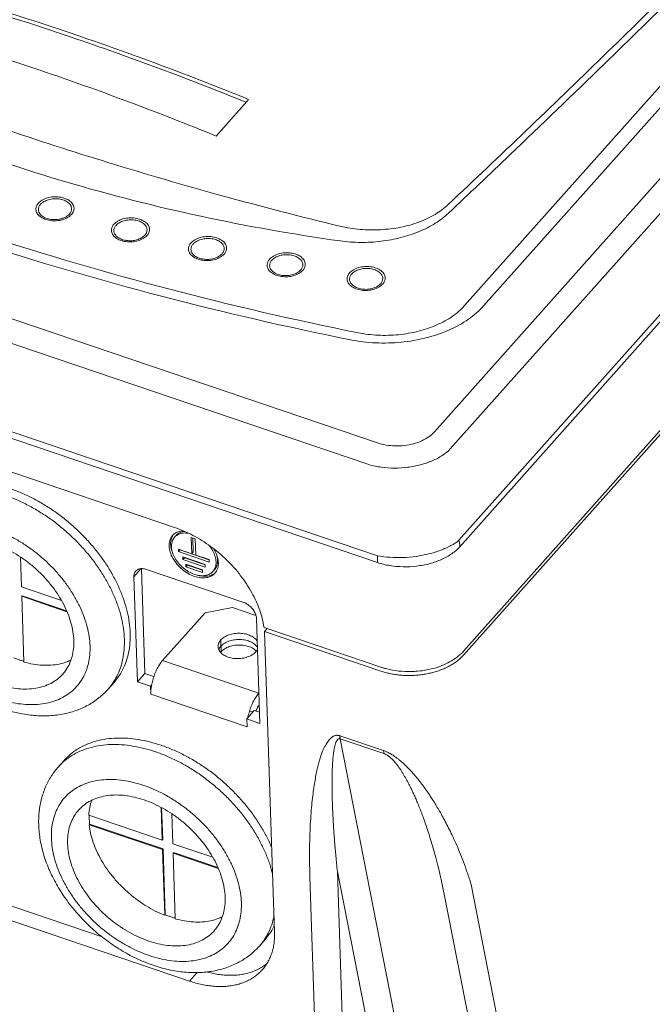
# Model space of a CAD drawing. Header units: millimetres. Extents: x -473 to 23648, y -382 to 1866.
# Tile 27 of 256: x 459 to 522, y 389 to 487. Entities that reach past the tile are written whole.
import ezdxf

# ---------------------------------------------------------------- set-up
doc = ezdxf.new("R2010")
doc.units = ezdxf.units.MM
doc.header["$LTSCALE"] = 80
doc.layers.get('0').update_dxf_attribs({"linetype": 'CONTINUOUS'})

msp = doc.modelspace()

# ---------------------------------------------------------------- linework, layer by layer
at = {"linetype": 'Continuous', "lineweight": 0}
for p, q in [((500.351, 445.988), (584.952, 540.934)), ((501.932, 444.296), (586.533, 539.242)), ((502.797, 435.254), (589.023, 532.023)), ((565.602, 528.362), (503.354, 458.502)), ((567.492, 528.336), (505.243, 458.477)), ((503.241, 423.848), (589.454, 520.603)), ((461.24, 481.838), (461.107, 481.883)), ((481.741, 478.733), (478.709, 475.315)), ((481.929, 478.944), (481.741, 478.733)), ((398.546, 477.487), (494.701, 444.903)), ((397.705, 475.33), (493.861, 442.747)), ((395.722, 466.572), (494.702, 433.031)), ((395.723, 467.253), (494.726, 433.704)), ((502.884, 434.602), (522.911, 457.078)), ((474.583, 436.517), (416.064, 456.347)), ((523.203, 446.654), (503.228, 424.237)), ((476.229, 435.522), (476.283, 433.916)), ((476.636, 435.384), (476.229, 435.522)), ((476.385, 435.469), (476.431, 434.083)), ((476.689, 433.779), (476.636, 435.384)), ((474.969, 434.362), (474.977, 434.115)), ((476.283, 433.916), (474.969, 434.362)), ((475.125, 434.309), (475.126, 434.282)), ((459.389, 430.622), (459.29, 433.597)), ((474.977, 434.115), (475.126, 434.282)), ((474.977, 434.115), (478.011, 433.087)), ((475.126, 434.282), (477.994, 433.31)), ((475.4, 433.587), (475.408, 433.34)), ((477.614, 432.837), (475.4, 433.587)), ((475.408, 433.34), (475.557, 433.507)), ((475.408, 433.34), (477.622, 432.59)), ((475.556, 433.534), (475.557, 433.507)), ((475.557, 433.507), (477.606, 432.813)), ((476.283, 433.916), (476.431, 434.083)), ((478.002, 433.334), (476.689, 433.779)), ((478.011, 433.087), (478.002, 433.334)), ((470.55, 431.632), (471.249, 432.416)), ((471.639, 422.05), (471.295, 432.422)), ((471.814, 432.357), (481.364, 429.12)), ((475.697, 432.87), (475.706, 432.623)), ((477.358, 432.307), (475.697, 432.87)), ((475.706, 432.623), (475.854, 432.79)), ((475.706, 432.623), (477.366, 432.06)), ((475.853, 432.817), (475.854, 432.79)), ((475.854, 432.79), (477.35, 432.283)), ((477.622, 432.59), (477.614, 432.837)), ((470.896, 421.216), (470.55, 431.632)), ((477.366, 432.06), (477.358, 432.307)), ((463.357, 429.278), (459.389, 430.622)), ((459.42, 429.689), (459.469, 429.745)), ((459.636, 423.175), (459.42, 429.689)), ((459.42, 429.689), (463.913, 428.167)), ((459.469, 429.745), (463.874, 428.252)), ((480.337, 428.581), (477.61, 428.057)), ((480.337, 428.581), (482.649, 427.797)), ((473.398, 423.331), (477.61, 428.057)), ((482.705, 427.513), (483.051, 417.097)), ((483.455, 426.594), (495.046, 422.666)), ((483.774, 426.485), (483.511, 426.19)), ((483.511, 426.19), (484.501, 396.38)), ((483.511, 426.19), (495.059, 422.277)), ((479.162, 425.359), (479.201, 424.193)), ((482.949, 420.094), (473.398, 423.331)), ((470.896, 421.216), (471.639, 422.05)), ((472.533, 421.747), (471.639, 422.05)), ((468.553, 421.117), (467.983, 420.478)), ((472.198, 420.774), (470.896, 421.216)), ((472.198, 420.774), (472.307, 420.896)), ((472.224, 419.997), (472.198, 420.774)), ((481.775, 416.761), (472.224, 419.997)), ((481.749, 417.538), (482.492, 418.372)), ((482.007, 418.284), (482.371, 418.236)), ((483.015, 418.195), (482.492, 418.372)), ((483.051, 417.097), (481.749, 417.538)), ((481.775, 416.761), (481.749, 417.538)), ((490.979, 415.864), (495.32, 414.393)), ((491.011, 415.569), (495.352, 414.098)), ((491.011, 415.569), (498.896, 375.398)), ((463.059, 412.787), (463.629, 413.426)), ((417.557, 411.379), (476.077, 391.549)), ((473.357, 405.522), (466.081, 407.987)), ((473.249, 408.766), (473.357, 405.522)), ((473.301, 408.74), (473.406, 405.577)), ((474.399, 405.169), (474.3, 408.143)), ((466.112, 407.054), (466.161, 407.11)), ((466.112, 407.054), (473.388, 404.589)), ((466.161, 407.11), (473.437, 404.644)), ((473.357, 405.522), (473.406, 405.577)), ((478.367, 403.824), (474.399, 405.169)), ((473.388, 404.589), (473.437, 404.644)), ((473.388, 404.589), (473.604, 398.075)), ((473.437, 404.644), (473.653, 398.13)), ((474.429, 404.236), (474.479, 404.291)), ((474.429, 404.236), (478.923, 402.713)), ((474.646, 397.722), (474.429, 404.236)), ((474.479, 404.291), (478.884, 402.799)), ((490.737, 402.413), (496.147, 374.851)), ((491.814, 369.987), (490.737, 402.413)), ((451.6, 401.291), (467.387, 395.941)), ((489.086, 369.463), (488.009, 401.89)), ((503.995, 401.135), (509.46, 373.298)), ((501.299, 400.316), (506.711, 372.75)), ((473.604, 398.075), (473.653, 398.13)), ((482.993, 395.024), (483.563, 395.664)), ((476.077, 391.549), (476.832, 392.397))]:
    msp.add_line(p, q, dxfattribs=at)
for centre, radius, start, end in [((368.757, 203.948), 297.328, 71.25055, 74.78961), ((368.795, 203.636), 297.247, 71.25042, 74.79038), ((366.959, 204.212), 293.199, 71.27016, 74.83506), ((362.152, 184.148), 318.201, 67.88793, 71.27033), ((362.201, 183.864), 318.089, 67.9382, 71.27041), ((360.094, 184.316), 314.245, 67.8236, 71.22397), ((-404.922, 1431.093), 1322.968, 313.262235, 313.625319), ((558.152, 784.644), 336.095, 252.08866, 258.6545), ((558.326, 782.463), 333.159, 252.06442, 258.65464), ((475.576, 434.99), 1.375, 150.80029, 161.6059), ((475.505, 435.03), 1.294, 142.999, 150.78579), ((475.32, 434.883), 1.252, 136.26081, 138.21414), ((475.346, 434.857), 1.289, 128.25896, 136.2335), ((475.364, 434.836), 1.317, 126.41559, 128.28311), ((475.37, 434.827), 1.328, 119.90593, 126.41123), ((476.318, 434.915), 2.126, 181.98031, 188.84348), ((476.803, 432.947), 2.126, 1.98125, 8.83533), ((477.756, 433.031), 1.321, 305.79344, 308.28383), ((477.67, 432.796), 1.228, 318.20825, 321.91151), ((477.654, 432.807), 1.248, 321.9513, 328.2823), ((477.607, 432.837), 1.304, 328.25831, 331.23238), ((480.153, 423.344), 1.276, 138.28237, 141.33069), ((499.829, 427.314), 4.586, 310.13308, 313.08158), ((500.097, 427.031), 4.196, 313.05282, 318.25144), ((481.045, 420.368), 3.174, 87.94567, 96.40341), ((497.48, 429.853), 7.588, 251.28737, 253.5615), ((497.535, 430.036), 7.78, 253.55506, 254.2582), ((497.577, 430.187), 7.936, 254.2612, 255.85803), ((497.826, 431.718), 9.491, 271.37148, 271.57188), ((463.517, 424.456), 5.981, 318.31024, 326.42949), ((477.547, 419.911), 5.335, 168.40165, 170.82546), ((478.145, 419.786), 5.947, 163.03779, 168.37523), ((487.273, 416.641), 5.515, 168.42, 169.34602), ((487.695, 416.549), 5.947, 163.03779, 168.37523), ((467.509, 408.821), 5.961, 130.09499, 138.29792), ((478.527, 399.002), 5.981, 318.31024, 326.42949)]:
    msp.add_arc(centre, radius, start, end, dxfattribs=at)
for points, start_tangent, end_tangent in [([(501.73, 468.527), (517.07, 483.189), (532.06, 497.992), (546.695, 512.933)], (0.728485, 0.685061), (0.693751, 0.720215)), ([(507.845, 473.44), (517.198, 482.444), (532.283, 497.353), (547.008, 512.399)], (0.723864, 0.689943), (0.693415, 0.720538)), ([(428.787, 486.006), (439.558, 480.116), (451.308, 475.008), (463.902, 470.74), (477.195, 467.362), (491.031, 464.914)], (0.853199, -0.521586), (0.990285, -0.139052)), ([(457.397, 476.108), (468.074, 472.665), (479.298, 469.4), (490.983, 466.374)], (0.947099, -0.320943), (0.971833, -0.23567)), ([(464.364, 467.544), (463.978, 467.236), (463.461, 467.02), (462.867, 466.917), (462.257, 466.938), (461.695, 467.08), (461.241, 467.33), (460.942, 467.661), (460.83, 468.028), (460.894, 468.371), (461.078, 468.657)], (-0.665264, -0.746608), (0.665264, 0.746608)), ([(464.155, 467.575), (463.818, 467.307), (463.367, 467.119), (462.849, 467.029), (462.317, 467.047), (461.828, 467.171), (461.432, 467.389), (461.172, 467.677), (461.074, 467.997), (461.13, 468.296), (461.29, 468.546)], (-0.665264, -0.746608), (0.665264, 0.746608)), ([(461.078, 468.657), (461.464, 468.964), (461.981, 469.18), (462.576, 469.284), (463.186, 469.263), (463.747, 469.12), (464.202, 468.871), (464.501, 468.54), (464.612, 468.172), (464.548, 467.829), (464.364, 467.544)], (0.665264, 0.746608), (-0.665264, -0.746608)), ([(461.29, 468.546), (461.627, 468.813), (462.078, 469.002), (462.596, 469.092), (463.128, 469.074), (463.617, 468.949), (464.013, 468.732), (464.273, 468.444), (464.371, 468.124), (464.315, 467.825), (464.155, 467.575)], (0.665264, 0.746608), (-0.665264, -0.746608)), ([(490.983, 466.374), (493.01, 466.064), (495.047, 466.031), (497.012, 466.274), (498.827, 466.786), (500.421, 467.546), (501.73, 468.527)], (0.975959, -0.217956), (0.728524, 0.68502)), ([(501.758, 467.675), (500.448, 466.673), (498.851, 465.851), (497.033, 465.244), (495.069, 464.877), (493.041, 464.765), (491.031, 464.914)], (-0.728222, -0.685342), (-0.990285, 0.139052)), ([(471.848, 465.454), (471.462, 465.146), (470.945, 464.93), (470.351, 464.827), (469.741, 464.848), (469.179, 464.99), (468.725, 465.24), (468.426, 465.571), (468.315, 465.938), (468.378, 466.281), (468.563, 466.567)], (-0.665264, -0.746608), (0.665264, 0.746608)), ([(468.563, 466.567), (468.949, 466.874), (469.465, 467.09), (470.06, 467.194), (470.67, 467.173), (471.232, 467.03), (471.686, 466.781), (471.985, 466.45), (472.096, 466.082), (472.033, 465.739), (471.848, 465.454)], (0.665264, 0.746608), (-0.665264, -0.746608)), ([(468.775, 466.456), (469.111, 466.723), (469.562, 466.912), (470.081, 467.002), (470.612, 466.984), (471.102, 466.859), (471.497, 466.642), (471.757, 466.354), (471.855, 466.034), (471.8, 465.734), (471.639, 465.485)], (0.665264, 0.746608), (-0.665264, -0.746608)), ([(471.639, 465.485), (471.302, 465.217), (470.851, 465.029), (470.333, 464.939), (469.801, 464.957), (469.312, 465.081), (468.916, 465.299), (468.656, 465.587), (468.559, 465.907), (468.614, 466.206), (468.775, 466.456)], (-0.665264, -0.746608), (0.665264, 0.746608)), ([(479.5, 463.603), (479.114, 463.296), (478.597, 463.08), (478.003, 462.976), (477.392, 462.997), (476.831, 463.14), (476.377, 463.389), (476.078, 463.72), (475.966, 464.088), (476.03, 464.431), (476.214, 464.716)], (-0.665264, -0.746608), (0.665264, 0.746608)), ([(479.29, 463.635), (478.954, 463.367), (478.503, 463.178), (477.984, 463.088), (477.453, 463.106), (476.963, 463.231), (476.568, 463.448), (476.308, 463.736), (476.21, 464.057), (476.265, 464.356), (476.426, 464.605)], (-0.665264, -0.746608), (0.665264, 0.746608)), ([(476.214, 464.716), (476.6, 465.023), (477.117, 465.24), (477.711, 465.343), (478.322, 465.322), (478.883, 465.18), (479.337, 464.93), (479.636, 464.599), (479.748, 464.232), (479.684, 463.889), (479.5, 463.603)], (0.665264, 0.746608), (-0.665264, -0.746608)), ([(476.426, 464.605), (476.763, 464.873), (477.214, 465.061), (477.732, 465.151), (478.264, 465.133), (478.753, 465.009), (479.149, 464.791), (479.409, 464.503), (479.506, 464.183), (479.451, 463.884), (479.29, 463.635)], (0.665264, 0.746608), (-0.665264, -0.746608)), ([(484.014, 463.11), (484.4, 463.417), (484.917, 463.633), (485.512, 463.736), (486.122, 463.716), (486.683, 463.573), (487.138, 463.323), (487.437, 462.992), (487.548, 462.625), (487.484, 462.282), (487.3, 461.996)], (0.665264, 0.746608), (-0.665264, -0.746608)), ([(487.3, 461.996), (486.914, 461.689), (486.397, 461.473), (485.803, 461.37), (485.193, 461.391), (484.631, 461.533), (484.177, 461.783), (483.878, 462.114), (483.766, 462.481), (483.83, 462.824), (484.014, 463.11)], (-0.665264, -0.746608), (0.665264, 0.746608)), ([(487.091, 462.028), (486.754, 461.76), (486.303, 461.572), (485.784, 461.482), (485.253, 461.5), (484.764, 461.624), (484.368, 461.842), (484.108, 462.13), (484.01, 462.45), (484.066, 462.749), (484.226, 462.999)], (-0.665264, -0.746608), (0.665264, 0.746608)), ([(484.226, 462.999), (484.563, 463.266), (485.014, 463.455), (485.532, 463.545), (486.064, 463.527), (486.553, 463.402), (486.949, 463.185), (487.209, 462.897), (487.307, 462.576), (487.251, 462.277), (487.091, 462.028)], (0.665264, 0.746608), (-0.665264, -0.746608)), ([(495.23, 460.638), (494.844, 460.331), (494.327, 460.115), (493.732, 460.011), (493.122, 460.032), (492.56, 460.175), (492.106, 460.424), (491.807, 460.755), (491.696, 461.123), (491.759, 461.465), (491.944, 461.751)], (-0.665264, -0.746608), (0.665264, 0.746608)), ([(495.02, 460.669), (494.683, 460.402), (494.232, 460.213), (493.714, 460.123), (493.182, 460.141), (492.693, 460.266), (492.298, 460.483), (492.037, 460.771), (491.94, 461.092), (491.995, 461.391), (492.156, 461.64)], (-0.665264, -0.746608), (0.665264, 0.746608)), ([(491.944, 461.751), (492.33, 462.058), (492.847, 462.275), (493.441, 462.378), (494.051, 462.357), (494.613, 462.215), (495.067, 461.965), (495.366, 461.634), (495.477, 461.267), (495.414, 460.924), (495.23, 460.638)], (0.665264, 0.746608), (-0.665264, -0.746608)), ([(492.156, 461.64), (492.493, 461.908), (492.944, 462.096), (493.462, 462.186), (493.994, 462.168), (494.483, 462.044), (494.878, 461.826), (495.139, 461.538), (495.236, 461.218), (495.181, 460.919), (495.02, 460.669)], (0.665264, 0.746608), (-0.665264, -0.746608)), ([(505.243, 458.477), (503.736, 457.158), (501.797, 456.082), (499.531, 455.308), (497.06, 454.877), (494.515, 454.812), (492.034, 455.117)], (-0.665264, -0.746608), (-0.980231, 0.197856)), ([(503.354, 458.502), (502.157, 457.454), (500.605, 456.59), (498.785, 455.968), (496.798, 455.622), (494.757, 455.572), (492.787, 455.815)], (-0.665264, -0.746608), (-0.980231, 0.197856)), ([(494.701, 444.903), (495.558, 444.687), (496.472, 444.598), (497.396, 444.64), (498.286, 444.811), (499.102, 445.103), (499.802, 445.502), (500.351, 445.988)], (0.94712, -0.320879), (0.665444, 0.746448)), ([(493.861, 442.747), (495.084, 442.489), (496.385, 442.398), (497.702, 442.477), (498.972, 442.721), (500.136, 443.118), (501.139, 443.652), (501.932, 444.296)], (0.960394, -0.278647), (0.69812, 0.715981)), ([(470.177, 426.071), (470.087, 427.107), (469.887, 428.171), (469.578, 429.252), (469.163, 430.341), (468.646, 431.426), (468.032, 432.498), (467.327, 433.546), (466.538, 434.559), (465.673, 435.529), (464.739, 436.445), (463.746, 437.299), (462.703, 438.083), (461.621, 438.789), (460.509, 439.41), (459.379, 439.941), (458.241, 440.376), (457.107, 440.711), (455.987, 440.943), (454.891, 441.069), (453.832, 441.089), (452.818, 441.002), (451.86, 440.809), (450.966, 440.512), (450.146, 440.114), (449.407, 439.618), (448.757, 439.03), (448.619, 438.88)], (-0.033188, 0.999449), (-0.665228, -0.746641)), ([(469.607, 425.431), (469.517, 426.467), (469.317, 427.531), (469.008, 428.613), (468.593, 429.702), (468.076, 430.787), (467.462, 431.859), (466.757, 432.906), (465.968, 433.92), (465.103, 434.889), (464.169, 435.805), (463.176, 436.66), (462.133, 437.443), (461.051, 438.149), (459.939, 438.771), (458.809, 439.302), (457.671, 439.737), (456.537, 440.072), (455.417, 440.303), (454.322, 440.43), (453.262, 440.45), (452.248, 440.363), (451.29, 440.17), (450.396, 439.873), (449.576, 439.474), (448.837, 438.979), (448.66, 438.835)], (-0.033188, 0.999449), (-0.764668, -0.644425)), ([(466.198, 424.777), (466.112, 425.707), (465.917, 426.665), (465.615, 427.637), (465.209, 428.613), (464.705, 429.582), (464.107, 430.532), (463.424, 431.452), (462.663, 432.331), (461.832, 433.158), (460.943, 433.925), (460.004, 434.622), (459.028, 435.242), (458.025, 435.775), (457.008, 436.218), (455.988, 436.563), (454.977, 436.808), (453.987, 436.95), (453.03, 436.986), (452.117, 436.916), (451.259, 436.741), (450.465, 436.464), (449.746, 436.087), (449.108, 435.614), (448.561, 435.053), (448.11, 434.408), (447.761, 433.687), (447.517, 432.9), (447.382, 432.054), (447.357, 431.161)], (-0.033188, 0.999449), (0.033188, -0.999449)), ([(474.583, 436.517), (476.402, 435.732), (478.151, 434.639), (479.754, 433.286), (481.14, 431.734), (482.249, 430.05), (483.033, 428.309), (483.455, 426.594)], (0.947099, -0.320941), (0.138778, -0.990324)), ([(464.591, 425.321), (464.507, 426.184), (464.309, 427.072), (464.001, 427.974), (463.588, 428.876), (463.076, 429.764), (462.472, 430.626), (461.785, 431.45), (461.025, 432.222), (460.203, 432.933), (459.331, 433.571), (458.422, 434.128), (457.489, 434.595), (456.545, 434.965), (455.605, 435.233), (454.682, 435.395), (453.789, 435.449), (452.94, 435.394), (452.147, 435.231), (451.422, 434.962), (450.774, 434.59), (450.214, 434.122), (450.058, 433.957)], (-0.033188, 0.999449), (-0.665203, -0.746662)), ([(474.386, 435.718), (474.335, 435.657), (474.109, 435.213), (474.044, 434.675)], (-0.666321, -0.745665), (0.033188, -0.999449)), ([(474.271, 435.424), (474.193, 434.842)], (-0.316202, -0.948692), (0.033188, -0.999449)), ([(474.582, 435.544), (474.536, 435.488), (474.33, 435.085)], (-0.666321, -0.745665), (-0.284825, -0.95858)), ([(475.916, 435.949), (475.849, 435.956), (475.322, 435.939), (474.874, 435.78), (474.582, 435.544)], (-0.991733, 0.128322), (-0.666321, -0.745665)), ([(475.406, 436.18), (475.202, 436.154), (474.708, 435.978)], (-0.997515, -0.070461), (-0.866826, -0.498612)), ([(474.731, 435.711), (474.736, 435.717), (475.135, 436.004), (475.542, 436.117)], (0.665207, 0.746659), (0.990834, 0.135085)), ([(474.044, 434.675), (474.146, 434.081), (474.408, 433.471), (474.811, 432.887), (475.328, 432.368), (475.924, 431.95), (476.558, 431.662), (477.188, 431.522), (477.769, 431.541), (478.264, 431.717), (478.586, 431.977)], (0.033188, -0.999449), (0.666321, 0.745665)), ([(474.217, 434.588), (474.312, 434.192), (474.348, 434.089)], (0.152405, -0.988318), (0.344933, -0.938627)), ([(474.28, 434.831), (474.272, 434.598)], (-0.106369, -0.994327), (0.033188, -0.999449)), ([(474.272, 434.598), (474.364, 434.059), (474.601, 433.506), (474.967, 432.977), (475.436, 432.506), (475.976, 432.127), (476.552, 431.865), (477.122, 431.739), (477.65, 431.756), (478.098, 431.916), (478.39, 432.152)], (0.033188, -0.999449), (0.666321, 0.745665)), ([(474.33, 435.085), (474.28, 434.831)], (-0.284825, -0.95858), (-0.106369, -0.994327)), ([(478.7, 433.097), (478.607, 433.636), (478.37, 434.189), (478.005, 434.719), (477.978, 434.75)], (-0.033188, 0.999449), (-0.649084, 0.760717)), ([(478.903, 433.273), (478.825, 433.614), (478.564, 434.224), (478.467, 434.388)], (-0.152253, 0.988342), (-0.532095, 0.846684)), ([(494.702, 433.031), (495.93, 432.735), (497.25, 432.617), (498.594, 432.683), (499.891, 432.932), (501.076, 433.35), (502.091, 433.916), (502.884, 434.602)], (0.950611, -0.310385), (0.672868, 0.739763)), ([(494.726, 433.704), (495.93, 433.553), (497.224, 433.535), (498.541, 433.651), (499.816, 433.895), (500.986, 434.256), (501.996, 434.717), (502.797, 435.254)], (0.982723, -0.18508), (0.768627, 0.639697)), ([(502.884, 434.602), (502.868, 434.816), (502.839, 435.033), (502.797, 435.254)], (-0.043982, 0.999032), (-0.213926, 0.97685)), ([(478.761, 433.785), (478.848, 433.264)], (0.281614, -0.959528), (0.033188, -0.999449)), ([(494.726, 433.704), (494.71, 433.472), (494.702, 433.248), (494.702, 433.031)], (-0.082341, -0.996604), (0.015233, -0.999884)), ([(446.097, 432.469), (446.257, 430.953), (446.635, 429.41), (447.231, 427.848), (448.023, 426.326), (448.993, 424.865), (450.116, 423.496), (451.375, 422.233), (452.747, 421.096), (454.208, 420.105), (455.742, 419.272), (457.314, 418.62), (458.91, 418.156), (460.481, 417.898), (462.013, 417.849), (463.448, 418.005), (464.784, 418.36), (465.998, 418.901), (467.067, 419.612), (467.983, 420.478)], (0.033188, -0.999449), (0.665264, 0.746608)), ([(470.733, 432.189), (470.776, 432.233), (471.056, 432.393), (471.413, 432.436), (471.814, 432.357)], (0.663411, 0.748255), (0.947099, -0.320941)), ([(478.39, 432.152), (478.436, 432.207), (478.641, 432.61), (478.7, 433.097)], (0.666321, 0.745665), (-0.033188, 0.999449)), ([(478.777, 432.736), (478.538, 432.318)], (-0.316202, -0.948692), (-0.665207, -0.746659)), ([(478.75, 432.21), (478.863, 432.483), (478.927, 433.02)], (0.481362, 0.876522), (-0.033188, 0.999449)), ([(478.841, 433.033), (478.777, 432.736)], (-0.105182, -0.994453), (-0.316202, -0.948692)), ([(478.848, 433.264), (478.841, 433.033)], (0.033188, -0.999449), (-0.105182, -0.994453)), ([(470.55, 431.632), (470.602, 431.971), (470.733, 432.189)], (-0.033188, 0.999449), (0.663411, 0.748255)), ([(476.87, 431.778), (477.054, 431.733), (477.715, 431.682), (478.288, 431.821), (478.529, 431.96)], (0.963171, -0.268888), (0.811088, 0.584924)), ([(466.198, 424.777), (466.173, 423.884), (466.038, 423.038), (465.794, 422.251), (465.445, 421.531), (464.994, 420.886), (464.446, 420.324), (463.809, 419.851), (463.089, 419.474), (462.296, 419.197), (461.437, 419.022), (460.524, 418.953), (459.567, 418.989), (458.578, 419.13), (457.567, 419.375), (456.547, 419.72), (455.53, 420.163), (454.527, 420.697), (453.551, 421.316), (452.612, 422.013), (451.723, 422.78), (450.892, 423.608), (450.131, 424.487), (449.447, 425.406), (448.85, 426.356), (448.345, 427.325), (447.94, 428.301), (447.637, 429.274), (447.442, 430.231), (447.357, 431.161)], (0.033188, -0.999449), (-0.033188, 0.999449)), ([(463.497, 421.982), (463.34, 421.816), (462.78, 421.348), (462.133, 420.977), (461.407, 420.707), (460.614, 420.544), (459.765, 420.489), (458.873, 420.543), (457.95, 420.705), (457.01, 420.973), (456.066, 421.343), (455.133, 421.81), (454.224, 422.367), (453.352, 423.005), (452.53, 423.716), (451.77, 424.488), (451.082, 425.312), (450.478, 426.174), (449.966, 427.063), (449.553, 427.964), (449.246, 428.866), (449.048, 429.754), (448.963, 430.617)], (-0.665203, -0.746662), (-0.033188, 0.999449)), ([(481.364, 429.12), (481.769, 428.927), (482.137, 428.638), (482.434, 428.282), (482.63, 427.895), (482.705, 427.513)], (0.947099, -0.320941), (0.033188, -0.999449)), ([(470.177, 426.071), (470.155, 425.073), (470.021, 424.122), (469.778, 423.228), (469.426, 422.399), (468.971, 421.643), (468.553, 421.117)], (0.033188, -0.999449), (-0.665228, -0.746641)), ([(482.782, 425.231), (482.522, 425.538), (482.127, 425.788), (481.633, 425.955), (481.079, 426.027), (480.511, 425.996), (479.974, 425.867), (479.512, 425.649), (479.162, 425.359)], (-0.495049, 0.868865), (-0.665264, -0.746608)), ([(464.591, 425.321), (464.563, 424.497), (464.42, 423.724), (464.166, 423.012), (463.804, 422.373), (463.497, 421.982)], (0.033188, -0.999449), (-0.665203, -0.746662)), ([(469.607, 425.431), (469.585, 424.433), (469.452, 423.482), (469.208, 422.588), (468.857, 421.759), (468.5, 421.149)], (0.033188, -0.999449), (-0.553046, -0.83315)), ([(479.162, 425.359), (478.953, 425.022), (478.9, 424.704)], (-0.665264, -0.746608), (0.031396, -0.999507)), ([(478.9, 424.704), (478.902, 424.664), (479.013, 424.316), (479.276, 424.003), (479.671, 423.754), (480.165, 423.586), (480.719, 423.515), (481.287, 423.545), (481.824, 423.674), (482.286, 423.893), (482.635, 424.182)], (0.031396, -0.999507), (0.665264, 0.746608)), ([(481.91, 425.261), (481.647, 425.335), (481.362, 425.384), (481.065, 425.406), (480.764, 425.399), (480.468, 425.365), (480.182, 425.303), (479.913, 425.215), (479.666, 425.104), (479.448, 424.97), (479.262, 424.819), (479.114, 424.652), (479.006, 424.475), (478.978, 424.411)], (-0.947099, 0.320941), (-0.362892, -0.931831)), ([(482.56, 424.372), (482.166, 424.622), (481.671, 424.789), (481.118, 424.861), (480.549, 424.83), (480.012, 424.701), (479.551, 424.483), (479.201, 424.193)], (-0.76046, 0.649384), (-0.665264, -0.746608)), ([(482.724, 424.726), (482.715, 424.738), (482.562, 424.898), (482.373, 425.041), (482.153, 425.163), (481.91, 425.261)], (-0.609602, 0.792707), (-0.947099, 0.320941)), ([(482.805, 424.604), (482.724, 424.726)], (-0.492859, 0.870109), (-0.609602, 0.792707)), ([(458.644, 423.584), (458.991, 423.453), (459.339, 423.335), (459.633, 423.246)], (0.929149, -0.369705), (0.961558, -0.274601)), ([(482.684, 424.252), (482.56, 424.372)], (-0.670403, 0.741997), (-0.76046, 0.649384)), ([(482.635, 424.182), (482.817, 424.455)], (0.665264, 0.746608), (0.419596, 0.907711)), ([(495.059, 422.277), (495.499, 422.143), (495.957, 422.032), (496.428, 421.946), (496.911, 421.885), (497.402, 421.849), (497.896, 421.839), (498.392, 421.855), (498.885, 421.896), (499.372, 421.963), (499.851, 422.055), (500.316, 422.171), (500.767, 422.311), (501.198, 422.473), (501.608, 422.657), (501.993, 422.861), (502.352, 423.083), (502.681, 423.323), (502.978, 423.579), (503.241, 423.848)], (0.947099, -0.320941), (0.665264, 0.746608)), ([(502.786, 423.808), (502.054, 423.292), (500.486, 422.613), (498.676, 422.265), (498.086, 422.231)], (-0.764358, -0.644792), (-0.999624, -0.027431)), ([(464.306, 423.372), (463.892, 423.195), (463.138, 422.978), (462.324, 422.867), (461.461, 422.864), (460.56, 422.967), (459.636, 423.175)], (-0.899255, -0.437425), (-0.963063, 0.269276)), ([(473.398, 423.331), (473.125, 422.973), (472.869, 422.538), (472.643, 422.046), (472.457, 421.521)], (-0.665264, -0.746608), (-0.290966, -0.956734)), ([(498.053, 422.23), (496.801, 422.284), (495.638, 422.491)], (-0.999714, -0.023934), (-0.969678, 0.244388)), ([(472.279, 420.762), (472.241, 420.468), (472.224, 419.997)], (-0.159067, -0.987268), (0.033188, -0.999449)), ([(482.949, 420.094), (482.676, 419.737), (482.42, 419.302), (482.193, 418.809), (482.007, 418.284)], (-0.665264, -0.746608), (-0.290966, -0.956734)), ([(482.988, 418.928), (482.878, 418.785), (482.776, 418.611), (482.685, 418.414), (482.648, 418.317)], (-0.665264, -0.746608), (-0.336092, -0.941829)), ([(490.979, 415.864), (490.882, 415.891), (490.782, 415.907), (490.679, 415.909), (490.569, 415.896), (490.452, 415.865), (490.329, 415.812), (490.203, 415.735), (490.074, 415.632), (489.943, 415.5), (489.81, 415.337), (489.676, 415.141), (489.541, 414.909), (489.406, 414.639), (489.27, 414.326), (489.135, 413.967), (489.001, 413.557), (488.869, 413.091), (488.738, 412.564), (488.611, 411.968), (488.489, 411.298), (488.373, 410.543), (488.265, 409.696), (488.169, 408.744), (488.086, 407.676), (488.022, 406.476), (487.983, 405.127), (487.975, 403.607), (488.009, 401.89)], (-0.947085, 0.320984), (0.033189, -0.999449)), ([(490.979, 415.864), (490.985, 415.76), (490.996, 415.661), (491.011, 415.569)], (0.033188, -0.999449), (0.192625, -0.981273)), ([(463.629, 413.426), (463.767, 413.576), (464.417, 414.165), (465.156, 414.66), (465.976, 415.059), (466.87, 415.356), (467.828, 415.549), (468.842, 415.635), (469.901, 415.616), (470.997, 415.489), (472.117, 415.257), (473.251, 414.922), (474.389, 414.487), (475.519, 413.957), (476.631, 413.335), (477.713, 412.629), (478.756, 411.845), (479.749, 410.991), (480.683, 410.075), (481.548, 409.105), (482.337, 408.092), (483.042, 407.044), (483.656, 405.973), (484.173, 404.887), (484.227, 404.758)], (0.665228, 0.746641), (0.38516, -0.92285)), ([(463.67, 413.381), (463.847, 413.525), (464.586, 414.021), (465.406, 414.419), (466.3, 414.716), (467.258, 414.909), (468.272, 414.996), (469.332, 414.976), (470.427, 414.85), (471.547, 414.618), (472.681, 414.283), (473.819, 413.848), (474.949, 413.317), (476.061, 412.696), (477.143, 411.99), (478.186, 411.206), (479.179, 410.352), (480.113, 409.436), (480.978, 408.466), (481.767, 407.453), (482.472, 406.405), (483.086, 405.333), (483.603, 404.248), (484.018, 403.159), (484.312, 402.139)], (0.764668, 0.644425), (0.236161, -0.971714)), ([(491.011, 415.569), (490.976, 415.578), (490.94, 415.581), (490.903, 415.578), (490.863, 415.567), (490.823, 415.546), (490.781, 415.514), (490.738, 415.47), (490.697, 415.414), (490.656, 415.346), (490.616, 415.264), (490.577, 415.167), (490.538, 415.053), (490.5, 414.921), (490.462, 414.767), (490.425, 414.59), (490.39, 414.39), (490.357, 414.165), (490.326, 413.915), (490.298, 413.634), (490.272, 413.32), (490.249, 412.974), (490.231, 412.602), (490.217, 412.205), (490.208, 411.781), (490.204, 411.329), (490.204, 410.851), (490.209, 410.348), (490.22, 409.822), (490.236, 409.274), (490.258, 408.698), (490.285, 408.086), (490.32, 407.435), (490.362, 406.747), (490.41, 406.048), (490.463, 405.353), (490.521, 404.654), (490.585, 403.94), (490.656, 403.197), (490.737, 402.413)], (-0.947089, 0.32097), (0.105805, -0.994387)), ([(495.352, 414.098), (495.337, 414.19), (495.326, 414.289), (495.32, 414.393)], (-0.192625, 0.981273), (-0.033187, 0.999449)), ([(495.32, 414.393), (495.464, 414.341), (495.618, 414.276), (495.783, 414.198), (495.961, 414.104), (496.151, 413.992), (496.356, 413.86), (496.576, 413.705), (496.808, 413.528), (497.058, 413.321), (497.328, 413.081), (497.599, 412.822), (497.851, 412.565), (498.088, 412.312), (498.313, 412.059), (498.537, 411.796), (498.767, 411.515), (498.999, 411.22), (499.229, 410.915), (499.461, 410.596), (499.7, 410.255), (499.951, 409.883), (500.217, 409.472), (500.498, 409.019), (500.795, 408.52), (501.105, 407.975), (501.429, 407.378), (501.766, 406.723), (502.116, 406.004), (502.478, 405.212), (502.851, 404.34), (503.231, 403.379), (503.615, 402.314), (503.995, 401.135)], (0.94705, -0.321086), (0.288679, -0.957426)), ([(495.352, 414.098), (495.448, 414.061), (495.55, 414.012), (495.661, 413.949), (495.78, 413.87), (495.908, 413.773), (496.046, 413.655), (496.193, 413.514), (496.35, 413.348), (496.519, 413.151), (496.701, 412.92), (496.884, 412.668), (497.055, 412.415), (497.215, 412.163), (497.368, 411.909), (497.521, 411.644), (497.677, 411.36), (497.835, 411.059), (497.992, 410.747), (498.151, 410.419), (498.314, 410.067), (498.486, 409.682), (498.668, 409.255), (498.862, 408.781), (499.066, 408.258), (499.28, 407.683), (499.503, 407.052), (499.736, 406.356), (499.979, 405.589), (500.231, 404.741), (500.492, 403.802), (500.759, 402.762), (501.03, 401.605), (501.299, 400.316)], (0.947086, -0.32098), (0.192621, -0.981273)), ([(461.107, 407.015), (461.156, 408.368), (461.388, 409.633), (461.79, 410.797), (462.35, 411.851), (463.059, 412.787)], (-0.033188, 0.999449), (0.665264, 0.746608)), ([(462.367, 405.708), (462.392, 406.601), (462.527, 407.446), (462.771, 408.234), (463.12, 408.954), (463.571, 409.599), (464.118, 410.161), (464.756, 410.633), (465.475, 411.01), (466.269, 411.288), (467.127, 411.462), (468.04, 411.532), (468.997, 411.496), (469.987, 411.355), (470.998, 411.11), (472.018, 410.764), (473.035, 410.322), (474.038, 409.788), (475.014, 409.169), (475.952, 408.472), (476.842, 407.705), (477.672, 406.877), (478.434, 405.998), (479.117, 405.078), (479.715, 404.128), (480.219, 403.16), (480.625, 402.183), (480.927, 401.211), (481.122, 400.254), (481.208, 399.323)], (-0.033188, 0.999449), (0.033188, -0.999449)), ([(465.068, 408.503), (465.224, 408.669), (465.784, 409.137), (466.432, 409.508), (467.157, 409.777), (467.95, 409.941), (468.799, 409.996), (469.692, 409.942), (470.615, 409.779), (471.555, 409.511), (472.499, 409.141), (473.432, 408.674), (474.341, 408.118), (475.213, 407.479), (476.035, 406.769), (476.795, 405.996), (477.482, 405.173), (478.086, 404.31), (478.598, 403.422), (479.011, 402.52), (479.319, 401.619), (479.516, 400.73), (479.601, 399.867)], (0.665203, 0.746662), (0.033188, -0.999449)), ([(466.081, 407.987), (466.171, 408.777), (466.356, 409.468)], (0.04246, 0.999098), (0.331752, 0.943367)), ([(463.973, 405.163), (464.002, 405.987), (464.145, 406.761), (464.399, 407.472), (464.76, 408.111), (465.068, 408.503)], (-0.033188, 0.999449), (0.665203, 0.746662)), ([(466.128, 407.971), (466.125, 407.737), (466.136, 407.426), (466.161, 407.11)], (-0.030225, -0.999543), (0.104599, -0.994514)), ([(482.993, 395.024), (482.079, 394.16), (481.001, 393.444), (479.768, 392.897), (478.405, 392.542), (476.936, 392.392), (475.375, 392.457), (473.778, 392.736), (472.166, 393.223), (470.587, 393.899), (469.055, 394.752), (467.604, 395.758), (466.249, 396.904), (465.012, 398.169), (463.915, 399.531), (462.972, 400.976), (462.207, 402.471), (461.631, 404), (461.264, 405.515), (461.107, 407.015)], (-0.665264, -0.746608), (-0.033188, 0.999449)), ([(466.112, 407.054), (466.257, 406.184), (466.512, 405.295), (466.873, 404.399), (467.335, 403.51), (467.89, 402.641), (468.532, 401.805), (469.25, 401.012), (470.035, 400.274), (470.875, 399.603), (471.758, 399.007), (472.672, 398.495), (473.604, 398.075)], (0.104599, -0.994514), (0.929149, -0.369705)), ([(462.367, 405.708), (462.452, 404.777), (462.647, 403.82), (462.949, 402.848), (463.355, 401.871), (463.86, 400.903), (464.457, 399.953), (465.141, 399.033), (465.902, 398.154), (466.732, 397.326), (467.622, 396.559), (468.561, 395.862), (469.537, 395.243), (470.54, 394.709), (471.557, 394.267), (472.577, 393.921), (473.588, 393.676), (474.577, 393.535), (475.534, 393.499), (476.447, 393.569), (477.306, 393.743), (478.099, 394.021), (478.819, 394.398), (479.456, 394.87), (480.004, 395.432), (480.455, 396.077), (480.804, 396.797), (481.048, 397.585), (481.183, 398.43), (481.208, 399.323)], (0.033188, -0.999449), (-0.033188, 0.999449)), ([(463.973, 405.163), (464.058, 404.301), (464.256, 403.412), (464.563, 402.51), (464.976, 401.609), (465.488, 400.72), (466.092, 399.858), (466.779, 399.035), (467.54, 398.262), (468.362, 397.551), (469.234, 396.913), (470.143, 396.356), (471.076, 395.89), (472.02, 395.519), (472.96, 395.251), (473.883, 395.089), (474.775, 395.035), (475.624, 395.09), (476.417, 395.254), (477.143, 395.523), (477.79, 395.894), (478.35, 396.362), (478.507, 396.528)], (0.033188, -0.999449), (0.665203, 0.746662)), ([(478.507, 396.528), (478.814, 396.92), (479.176, 397.559), (479.43, 398.27), (479.572, 399.043), (479.601, 399.867)], (0.665203, 0.746662), (-0.033188, 0.999449)), ([(473.653, 398.13), (474.001, 397.999), (474.349, 397.881), (474.643, 397.792)], (0.929149, -0.369705), (0.961558, -0.274601)), ([(474.646, 397.722), (475.57, 397.513), (476.471, 397.41), (477.334, 397.414), (478.148, 397.525), (478.902, 397.741), (479.316, 397.918)], (0.963063, -0.269276), (0.899255, 0.437425)), ([(483.51, 395.695), (483.867, 396.306), (484.218, 397.135), (484.451, 397.978)], (0.553046, 0.83315), (0.207061, 0.978328)), ([(483.285, 392.669), (483.563, 393.014), (483.824, 393.417), (484.044, 393.849), (484.222, 394.309), (484.357, 394.795), (484.449, 395.304), (484.497, 395.833), (484.501, 396.38)], (0.665256, 0.746615), (-0.033188, 0.999449)), ([(483.563, 395.664), (483.981, 396.189), (484.436, 396.945), (484.485, 397.042)], (0.665228, 0.746641), (0.438349, 0.898805)), ([(476.077, 391.549), (476.695, 391.359), (477.31, 391.209), (477.916, 391.101), (478.512, 391.035), (479.095, 391.011), (479.66, 391.029), (480.206, 391.09), (480.73, 391.192), (481.228, 391.336), (481.699, 391.521), (482.14, 391.745), (482.549, 392.008), (482.924, 392.308), (483.262, 392.644), (483.285, 392.669)], (0.947099, -0.320941), (0.665256, 0.746615)), ([(477.693, 392.469), (478.301, 392.321), (478.907, 392.213), (479.503, 392.147), (480.086, 392.123), (480.651, 392.141), (481.197, 392.202), (481.721, 392.304), (482.219, 392.448), (482.69, 392.633), (483.131, 392.857), (483.54, 393.12), (483.734, 393.267)], (0.964263, -0.264946), (0.779889, 0.625917))]:
    msp.add_spline(points, degree=3, dxfattribs=dict(at, start_tangent=start_tangent, end_tangent=end_tangent))

doc.saveas('drawing.dxf')
